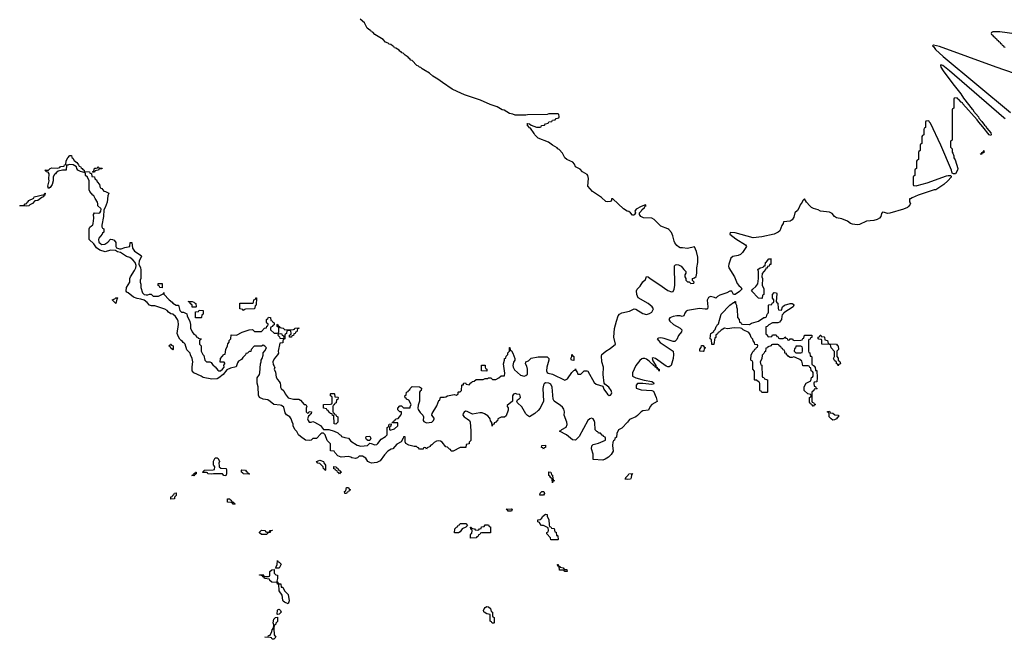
# Model space of a CAD drawing. Header units: inches. Extents: x 2397558 to 2568646, y 256209 to 449595.
# Tile 20 of 85: x 2469986 to 2481082, y 298046 to 305025. Entities that reach past the tile are written whole.
import ezdxf

# ---------------------------------------------------------------- set-up
doc = ezdxf.new("R2010")
doc.units = ezdxf.units.IN
doc.header["$MEASUREMENT"] = 0
for name, color, linetype in [('C4279', 7, 'Continuous'), ('C4360', 7, 'Continuous'), ('C4370', 7, 'Continuous'), ('C4380', 7, 'Continuous')]:
    doc.layers.add(name, color=color, linetype=linetype)

msp = doc.modelspace()

# ---------------------------------------------------------------- linework, layer by layer
at = {"layer": 'C4279', "color": 6}
for points in [[(2471950, 299888), (2471926, 299890), (2471942, 299898), (2471950, 299914), (2471962, 299918), (2471966, 299930), (2471974, 299930), (2471974, 299910), (2471958, 299902)], [(2472570, 299906), (2472506, 299910), (2472502, 299922), (2472486, 299930), (2472486, 299950), (2472490, 299954), (2472532, 299952), (2472538, 299938), (2472554, 299930), (2472558, 299918), (2472574, 299910)], [(2473590, 299908), (2473582, 299922), (2473566, 299930), (2473562, 299942), (2473546, 299950), (2473542, 299962), (2473527, 299967), (2473527, 299993), (2473554, 299990), (2473558, 299978), (2473570, 299974), (2473574, 299954), (2473594, 299950), (2473598, 299938), (2473614, 299930), (2473598, 299922)], [(2475990, 299809), (2475987, 299847), (2475982, 299862), (2475970, 299866), (2475962, 299882), (2475948, 299890), (2475950, 299931), (2475972, 299930), (2475978, 299898), (2475990, 299894), (2475992, 299888), (2475998, 299838), (2476011, 299830), (2475994, 299826)], [(2476830, 299846), (2476806, 299850), (2476818, 299862), (2476818, 299870), (2476844, 299896), (2476850, 299911), (2476890, 299912), (2476882, 299898), (2476877, 299863), (2476870, 299848)], [(2473649, 299689), (2473648, 299710), (2473662, 299718), (2473670, 299754), (2473690, 299754), (2473698, 299738), (2473714, 299730), (2473698, 299722), (2473693, 299707), (2473678, 299702), (2473670, 299689)], [(2475890, 299669), (2475848, 299670), (2475850, 299692), (2475870, 299711), (2475891, 299711), (2475902, 299690)], [(2471690, 299626), (2471690, 299650), (2471704, 299656), (2471710, 299671), (2471724, 299676), (2471730, 299692), (2471750, 299694), (2471750, 299666), (2471732, 299648), (2471730, 299629)], [(2472390, 299568), (2472382, 299582), (2472370, 299586), (2472329, 299589), (2472328, 299630), (2472354, 299630), (2472358, 299618), (2472370, 299614), (2472378, 299598), (2472394, 299590), (2472398, 299578), (2472413, 299573), (2472410, 299568)], [(2475490, 299488), (2475482, 299502), (2475469, 299510), (2475530, 299514), (2475534, 299510), (2475530, 299488)], [(2476034, 299214), (2476046, 299214), (2476050, 299212), (2476051, 299209), (2476054, 299170), (2476050, 299166), (2475970, 299168), (2475968, 299188), (2475927, 299233), (2475926, 299250), (2475942, 299258), (2475946, 299270), (2475942, 299302), (2475890, 299328), (2475867, 299327), (2475846, 299350), (2475842, 299362), (2475826, 299370), (2475826, 299390), (2475850, 299394), (2475869, 299411), (2475878, 299430), (2475910, 299454), (2475932, 299450), (2475932, 299430), (2475950, 299394), (2475952, 299332), (2475958, 299318), (2475970, 299314), (2475978, 299298), (2476010, 299294), (2476018, 299258), (2476030, 299254)], [(2472710, 299226), (2472690, 299246), (2472690, 299252), (2472710, 299274), (2472750, 299272), (2472758, 299258), (2472770, 299254), (2472802, 299258), (2472806, 299270), (2472812, 299272), (2472830, 299274), (2472834, 299270), (2472814, 299266), (2472810, 299248), (2472778, 299242), (2472770, 299226)], [(2474930, 299246), (2474887, 299247), (2474890, 299292), (2474908, 299310), (2474923, 299317), (2474929, 299330), (2474943, 299337), (2474950, 299351), (2475014, 299350), (2475033, 299327), (2475014, 299310), (2474971, 299289), (2474950, 299258)], [(2475067, 299187), (2475068, 299228), (2475070, 299234), (2475082, 299238), (2475086, 299270), (2475082, 299282), (2475070, 299286), (2475066, 299310), (2475074, 299310), (2475078, 299298), (2475112, 299292), (2475118, 299278), (2475150, 299274), (2475162, 299278), (2475166, 299290), (2475186, 299294), (2475190, 299312), (2475222, 299318), (2475230, 299334), (2475270, 299334), (2475278, 299318), (2475290, 299314), (2475290, 299246), (2475190, 299246), (2475178, 299242), (2475173, 299227), (2475158, 299222), (2475153, 299207), (2475138, 299202), (2475130, 299189)], [(2472867, 298847), (2472878, 298862), (2472888, 298890), (2472890, 298934), (2472898, 298918), (2472910, 298914), (2472931, 298891), (2472910, 298849)], [(2473010, 298446), (2472970, 298464), (2472956, 298476), (2472950, 298488), (2472942, 298542), (2472909, 298591), (2472906, 298666), (2472890, 298668), (2472886, 298686), (2472826, 298690), (2472806, 298710), (2472802, 298722), (2472746, 298730), (2472742, 298742), (2472728, 298748), (2472722, 298762), (2472690, 298768), (2472690, 298772), (2472730, 298774), (2472738, 298758), (2472750, 298754), (2472790, 298754), (2472802, 298758), (2472806, 298770), (2472806, 298810), (2472826, 298830), (2472853, 298833), (2472854, 298790), (2472872, 298772), (2472892, 298770), (2472892, 298732), (2472882, 298702), (2472894, 298690), (2472898, 298678), (2472912, 298672), (2472930, 298671), (2472934, 298634), (2472950, 298632), (2472971, 298591), (2473010, 298551), (2473021, 298479)], [(2476150, 298808), (2476129, 298809), (2476122, 298822), (2476110, 298826), (2476070, 298826), (2476066, 298866), (2476050, 298868), (2476048, 298890), (2476053, 298887), (2476053, 298873), (2476074, 298870), (2476078, 298858), (2476110, 298852), (2476118, 298838), (2476133, 298833), (2476150, 298832), (2476154, 298810)], [(2472890, 298326), (2472889, 298329), (2472890, 298374), (2472898, 298382), (2472910, 298385), (2472925, 298370), (2472931, 298350), (2472910, 298328)], [(2475330, 298228), (2475309, 298229), (2475302, 298242), (2475286, 298250), (2475286, 298326), (2475250, 298334), (2475222, 298350), (2475217, 298357), (2475213, 298370), (2475221, 298390), (2475230, 298405), (2475250, 298416), (2475270, 298412), (2475290, 298392), (2475298, 298358), (2475314, 298350), (2475314, 298310), (2475318, 298298), (2475334, 298290), (2475334, 298230)], [(2472830, 298046), (2472822, 298062), (2472807, 298067), (2472748, 298070), (2472786, 298074), (2472788, 298090), (2472809, 298091), (2472827, 298133), (2472830, 298152), (2472848, 298172), (2472849, 298210), (2472844, 298230), (2472850, 298272), (2472870, 298291), (2472890, 298294), (2472890, 298248), (2472874, 298226), (2472870, 298208), (2472854, 298206), (2472851, 298169), (2472855, 298095), (2472871, 298069), (2472850, 298048)]]:
    msp.add_lwpolyline(points, close=True, dxfattribs=at)
for points in [[(2472233, 300000), (2472234, 299990), (2472253, 299973), (2472312, 299970), (2472318, 299950), (2472318, 299910), (2472310, 299889), (2472288, 299890), (2472270, 299908), (2472170, 299909), (2472150, 299905), (2472106, 299910), (2472102, 299922), (2472090, 299926), (2472050, 299926), (2472046, 299930), (2472062, 299938), (2472066, 299950), (2472069, 299951), (2472167, 299953), (2472182, 299958), (2472186, 299990), (2472177, 300000)], [(2473433, 300000), (2473434, 299950), (2473430, 299946), (2473422, 299962), (2473410, 299966), (2473406, 299990), (2473396, 300000)]]:
    msp.add_lwpolyline(points, dxfattribs=at)
at = {"layer": 'C4360', "color": 6}
msp.add_lwpolyline([(2470000, 302929), (2469986, 302930), (2470000, 302931)], dxfattribs=at)
at = {"layer": 'C4370', "color": 6}
for points in [[(2480000, 302917), (2479990, 302909), (2479945, 302890), (2479790, 302845), (2479764, 302844), (2479730, 302855), (2479710, 302857), (2479697, 302843), (2479690, 302810), (2479676, 302790), (2479650, 302773), (2479610, 302763), (2479530, 302755), (2479450, 302717), (2479425, 302715), (2479370, 302722), (2479350, 302730), (2479314, 302754), (2479250, 302783), (2479190, 302792), (2479167, 302810), (2479141, 302841), (2479110, 302859), (2479010, 302870), (2478984, 302884), (2478930, 302900), (2478910, 302910), (2478889, 302930), (2478854, 302970), (2478830, 303009), (2478811, 302989), (2478803, 302970), (2478781, 302939), (2478770, 302908), (2478750, 302876), (2478722, 302850), (2478710, 302802), (2478693, 302770), (2478670, 302755), (2478593, 302747), (2478591, 302731), (2478574, 302706), (2478553, 302647), (2478533, 302630), (2478490, 302610), (2478350, 302578), (2478250, 302568), (2478050, 302624), (2477991, 302629), (2477987, 302610), (2478058, 302558), (2478167, 302490), (2478176, 302470), (2478130, 302401), (2478110, 302382), (2478083, 302370), (2478023, 302357), (2478000, 302340), (2477976, 302270), (2477974, 302250), (2477979, 302230), (2478042, 302130), (2478073, 302053), (2478090, 302030), (2478118, 302010), (2478125, 301990), (2478098, 301962), (2478050, 301929), (2478029, 301929), (2478010, 301966), (2477990, 301968), (2477954, 301950), (2477877, 301923), (2477850, 301909), (2477830, 301889), (2477817, 301897), (2477770, 301907), (2477750, 301897), (2477734, 301866), (2477741, 301790), (2477738, 301770), (2477730, 301765), (2477710, 301763), (2477647, 301773), (2477512, 301748), (2477498, 301742), (2477481, 301719), (2477470, 301690), (2477450, 301681), (2477428, 301688), (2477392, 301688), (2477350, 301682), (2477313, 301667), (2477301, 301650), (2477311, 301630), (2477354, 301590), (2477430, 301550), (2477448, 301530), (2477443, 301510), (2477412, 301468), (2477390, 301422), (2477370, 301400), (2477350, 301401), (2477250, 301433), (2477210, 301441), (2477183, 301437), (2477171, 301430), (2477184, 301410), (2477205, 301390), (2477350, 301290), (2477355, 301255), (2477350, 301210), (2477326, 301130), (2477304, 301116), (2477290, 301115), (2477270, 301123), (2477150, 301209), (2477123, 301217), (2477112, 301210), (2477122, 301182), (2477156, 301130), (2477154, 301114), (2477170, 301111), (2477172, 301092), (2477191, 301090), (2477193, 301067), (2477188, 301072), (2477188, 301088), (2477169, 301090), (2477168, 301108), (2477150, 301109), (2477144, 301124), (2477130, 301129), (2477123, 301143), (2477110, 301149), (2477080, 301180), (2477050, 301201), (2477030, 301209), (2477010, 301209), (2476996, 301204), (2476975, 301185), (2476931, 301129), (2476891, 301049), (2476892, 301010), (2476930, 300990), (2477023, 300963), (2477111, 300950), (2477130, 300937), (2477133, 300930), (2477130, 300921), (2477110, 300916), (2477010, 300929), (2476950, 300928), (2476932, 300910), (2476933, 300873), (2476990, 300856), (2477110, 300850), (2477130, 300842), (2477160, 300770), (2477170, 300726), (2477110, 300689), (2477091, 300670), (2477074, 300626), (2477010, 300621), (2476990, 300610), (2476950, 300567), (2476930, 300552), (2476858, 300522), (2476834, 300490), (2476770, 300423), (2476735, 300405), (2476715, 300365), (2476710, 300322), (2476694, 300306), (2476690, 300290), (2476677, 300283), (2476672, 300268), (2476666, 300230), (2476674, 300166), (2476651, 300129), (2476621, 300099), (2476584, 300076), (2476556, 300064), (2476450, 300070), (2476449, 300130), (2476429, 300190), (2476434, 300226), (2476450, 300239), (2476510, 300256), (2476586, 300290), (2476586, 300310), (2476582, 300322), (2476566, 300330), (2476562, 300342), (2476550, 300346), (2476530, 300366), (2476510, 300366), (2476502, 300382), (2476490, 300386), (2476470, 300406), (2476467, 300487), (2476461, 300510), (2476449, 300529), (2476430, 300537), (2476410, 300529), (2476390, 300509), (2476290, 300330), (2476250, 300289), (2476214, 300294), (2476149, 300349), (2476069, 300389), (2476084, 300396), (2476095, 300410), (2476143, 300437), (2476156, 300464), (2476153, 300490), (2476122, 300570), (2476124, 300610), (2476118, 300638), (2476102, 300662), (2476081, 300681), (2476010, 300730), (2475996, 300750), (2475985, 300885), (2475970, 300919), (2475950, 300930), (2475910, 300933), (2475898, 300922), (2475890, 300909), (2475883, 300870), (2475889, 300730), (2475850, 300648), (2475830, 300624), (2475790, 300590), (2475730, 300553), (2475710, 300566), (2475690, 300587), (2475644, 300664), (2475596, 300710), (2475589, 300730), (2475595, 300745), (2475620, 300760), (2475628, 300770), (2475627, 300787), (2475622, 300802), (2475590, 300808), (2475575, 300815), (2475550, 300809), (2475539, 300790), (2475541, 300730), (2475481, 300679), (2475478, 300670), (2475490, 300652), (2475490, 300626), (2475470, 300562), (2475450, 300548), (2475410, 300548), (2475374, 300530), (2475370, 300506), (2475358, 300502), (2475354, 300490), (2475334, 300486), (2475332, 300470), (2475313, 300467), (2475310, 300446), (2475308, 300488), (2475290, 300506), (2475289, 300529), (2475282, 300542), (2475262, 300562), (2475225, 300585), (2475196, 300596), (2475170, 300598), (2475090, 300583), (2475030, 300612), (2475010, 300615), (2474994, 300606), (2474982, 300590), (2474979, 300570), (2474994, 300550), (2475030, 300530), (2475054, 300510), (2475061, 300490), (2475070, 300394), (2475070, 300286), (2475053, 300267), (2475050, 300246), (2475018, 300242), (2475012, 300208), (2474950, 300208), (2474870, 300166), (2474850, 300166), (2474842, 300182), (2474830, 300186), (2474806, 300210), (2474790, 300214), (2474748, 300268), (2474730, 300279), (2474710, 300282), (2474684, 300277), (2474658, 300262), (2474630, 300236), (2474613, 300227), (2474610, 300218), (2474578, 300202), (2474570, 300188), (2474562, 300202), (2474550, 300206), (2474538, 300202), (2474532, 300188), (2474490, 300186), (2474482, 300202), (2474470, 300206), (2474458, 300218), (2474430, 300219), (2474370, 300233), (2474337, 300250), (2474329, 300270), (2474330, 300326), (2474310, 300326), (2474307, 300310), (2474286, 300270), (2474237, 300243), (2474190, 300190), (2474173, 300187), (2474136, 300164), (2474096, 300124), (2474050, 300056), (2474010, 300039), (2473950, 300029), (2473930, 300036), (2473909, 300050), (2473885, 300085), (2473850, 300109), (2473810, 300109), (2473791, 300089), (2473770, 300082), (2473730, 300090), (2473718, 300098), (2473690, 300106), (2473610, 300099), (2473572, 300112), (2473538, 300150), (2473530, 300166), (2473490, 300169), (2473489, 300249), (2473450, 300284), (2473428, 300348), (2473410, 300367), (2473390, 300368), (2473378, 300362), (2473330, 300309), (2473290, 300308), (2473269, 300289), (2473250, 300287), (2473208, 300290), (2473149, 300330), (2473129, 300349), (2473110, 300388), (2473088, 300410), (2473069, 300449), (2473069, 300470), (2473055, 300495), (2473044, 300530), (2473029, 300550), (2472993, 300573), (2472977, 300597), (2472961, 300661), (2472938, 300678), (2472923, 300683), (2472850, 300690), (2472810, 300725), (2472782, 300742), (2472729, 300749), (2472689, 300769), (2472676, 300796), (2472675, 300890), (2472664, 300930), (2472662, 300990), (2472690, 301030), (2472694, 301046), (2472701, 301150), (2472709, 301170), (2472709, 301190), (2472719, 301210), (2472728, 301248), (2472729, 301271), (2472750, 301294), (2472768, 301330), (2472750, 301348), (2472730, 301358), (2472710, 301348), (2472630, 301346), (2472594, 301310), (2472590, 301288), (2472573, 301287), (2472554, 301270), (2472534, 301266), (2472532, 301250), (2472500, 301220), (2472484, 301196), (2472450, 301178), (2472440, 301160), (2472425, 301115), (2472361, 301099), (2472319, 301081), (2472279, 301030), (2472230, 300990), (2472210, 300979), (2472150, 300976), (2472053, 300993), (2472030, 301009), (2471950, 301048), (2471929, 301069), (2471930, 301114), (2471939, 301170), (2471929, 301209), (2471909, 301250), (2471908, 301270), (2471870, 301306), (2471849, 301370), (2471841, 301381), (2471829, 301390), (2471822, 301402), (2471806, 301410), (2471790, 301426), (2471774, 301454), (2471762, 301490), (2471774, 301590), (2471773, 301630), (2471765, 301650), (2471741, 301681), (2471710, 301707), (2471690, 301713), (2471662, 301730), (2471649, 301749), (2471623, 301763), (2471510, 301801), (2471470, 301801), (2471450, 301809), (2471421, 301841), (2471387, 301867), (2471350, 301879), (2471310, 301883), (2471270, 301899), (2471210, 301949), (2471195, 301955), (2471187, 301967), (2471190, 302010), (2471229, 302070), (2471228, 302110), (2471234, 302130), (2471280, 302200), (2471293, 302230), (2471297, 302257), (2471289, 302290), (2471260, 302320), (2471226, 302346), (2471190, 302359), (2471121, 302401), (2471089, 302410), (2471065, 302425), (2471010, 302430), (2470950, 302412), (2470890, 302430), (2470850, 302457), (2470820, 302500), (2470770, 302549), (2470769, 302671), (2470778, 302690), (2470795, 302705), (2470809, 302711), (2470815, 302730), (2470823, 302790), (2470819, 302830), (2470830, 302851), (2470870, 302846), (2470890, 302851), (2470901, 302870), (2470904, 302890), (2470899, 302899), (2470866, 302930), (2470868, 302950), (2470862, 302970), (2470837, 303010), (2470823, 303043), (2470810, 303049), (2470776, 303090), (2470770, 303110), (2470769, 303210), (2470750, 303250), (2470729, 303270), (2470729, 303289), (2470722, 303302), (2470670, 303315), (2470642, 303330), (2470629, 303350), (2470628, 303368), (2470590, 303389), (2470545, 303395), (2470527, 303387), (2470513, 303387), (2470511, 303330), (2470470, 303329), (2470421, 303319), (2470398, 303302), (2470391, 303290), (2470377, 303283), (2470365, 303255), (2470363, 303210), (2470351, 303170), (2470330, 303135), (2470310, 303122), (2470304, 303150), (2470319, 303210), (2470315, 303230), (2470318, 303290), (2470308, 303308), (2470286, 303310), (2470282, 303322), (2470268, 303330), (2470309, 303331), (2470328, 303350), (2470350, 303355), (2470409, 303351), (2470438, 303362), (2470446, 303370), (2470486, 303374), (2470490, 303392), (2470506, 303394), (2470510, 303434), (2470528, 303470), (2470550, 303494), (2470570, 303494), (2470572, 303472), (2470585, 303465), (2470600, 303440), (2470630, 303418), (2470640, 303400), (2470650, 303391), (2470655, 303375), (2470670, 303371), (2470677, 303357), (2470691, 303350), (2470696, 303336), (2470712, 303330), (2470714, 303314), (2470774, 303310), (2470778, 303298), (2470794, 303294), (2470798, 303258), (2470830, 303254), (2470832, 303232), (2470850, 303222), (2470860, 303200), (2470886, 303170), (2470891, 303131), (2470910, 303122), (2470935, 303095), (2470954, 303090), (2470991, 303071), (2470978, 303042), (2470970, 302969), (2470950, 302909), (2470936, 302884), (2470930, 302808), (2470911, 302711), (2470912, 302692), (2470918, 302678), (2470934, 302670), (2470934, 302630), (2470918, 302622), (2470914, 302610), (2470876, 302564), (2470873, 302550), (2470879, 302519), (2470899, 302499), (2470910, 302493), (2470944, 302496), (2470981, 302519), (2471010, 302552), (2471030, 302551), (2471050, 302542), (2471070, 302514), (2471071, 302471), (2471077, 302457), (2471110, 302443), (2471130, 302444), (2471170, 302458), (2471226, 302470), (2471230, 302514), (2471250, 302514), (2471256, 302450), (2471279, 302419), (2471354, 302370), (2471357, 302357), (2471333, 302310), (2471330, 302270), (2471348, 302230), (2471351, 302209), (2471351, 302111), (2471345, 302090), (2471345, 302070), (2471352, 302048), (2471352, 302008), (2471371, 301950), (2471390, 301931), (2471410, 301926), (2471430, 301925), (2471450, 301932), (2471468, 301932), (2471492, 301912), (2471550, 301911), (2471602, 301938), (2471610, 301952), (2471612, 301932), (2471671, 301871), (2471704, 301844), (2471711, 301831), (2471750, 301811), (2471774, 301810), (2471791, 301751), (2471810, 301731), (2471831, 301731), (2471871, 301711), (2471872, 301690), (2471905, 301625), (2471911, 301591), (2471911, 301550), (2471931, 301510), (2471950, 301482), (2471972, 301470), (2471974, 301454), (2471994, 301450), (2471998, 301438), (2472031, 301431), (2472030, 301426), (2472018, 301422), (2472014, 301410), (2472014, 301370), (2472032, 301350), (2472032, 301290), (2472050, 301254), (2472062, 301242), (2472072, 301190), (2472090, 301172), (2472127, 301173), (2472144, 301164), (2472160, 301140), (2472174, 301130), (2472178, 301118), (2472190, 301114), (2472218, 301078), (2472230, 301071), (2472250, 301071), (2472272, 301088), (2472289, 301110), (2472288, 301132), (2472298, 301150), (2472296, 301156), (2472290, 301166), (2472247, 301167), (2472249, 301210), (2472287, 301253), (2472302, 301258), (2472308, 301310), (2472328, 301350), (2472330, 301374), (2472347, 301393), (2472348, 301412), (2472366, 301430), (2472370, 301474), (2472430, 301472), (2472494, 301506), (2472572, 301532), (2472610, 301534), (2472633, 301513), (2472710, 301514), (2472746, 301550), (2472766, 301554), (2472770, 301574), (2472782, 301578), (2472786, 301590), (2472782, 301602), (2472770, 301606), (2472767, 301613), (2472766, 301650), (2472782, 301658), (2472790, 301674), (2472812, 301672), (2472818, 301638), (2472833, 301633), (2472838, 301618), (2472854, 301610), (2472853, 301587), (2472838, 301582), (2472834, 301570), (2472818, 301562), (2472814, 301550), (2472814, 301530), (2472853, 301493), (2472887, 301493), (2472902, 301498), (2472906, 301510), (2472906, 301550), (2472902, 301562), (2472886, 301570), (2472886, 301590), (2472890, 301594), (2472898, 301578), (2472914, 301570), (2472918, 301558), (2472954, 301550), (2472973, 301533), (2473070, 301534), (2473082, 301538), (2473088, 301552), (2473130, 301554), (2473130, 301546), (2473118, 301542), (2473112, 301528), (2473110, 301508), (2473094, 301506), (2473092, 301490), (2473074, 301486), (2473070, 301468), (2473054, 301466), (2473050, 301448), (2473026, 301450), (2473027, 301473), (2473042, 301478), (2473046, 301490), (2473042, 301522), (2473030, 301526), (2472998, 301522), (2472994, 301490), (2472978, 301482), (2472974, 301470), (2472974, 301430), (2472958, 301422), (2472952, 301408), (2472950, 301386), (2472918, 301382), (2472898, 301290), (2472901, 301270), (2472893, 301250), (2472855, 301205), (2472840, 301170), (2472841, 301141), (2472851, 301129), (2472854, 301114), (2472862, 301110), (2472854, 301090), (2472870, 301054), (2472878, 300998), (2472891, 300971), (2472910, 300951), (2472921, 300930), (2472926, 300910), (2472925, 300885), (2472932, 300870), (2472963, 300843), (2472977, 300810), (2473010, 300767), (2473070, 300750), (2473131, 300751), (2473150, 300741), (2473190, 300692), (2473211, 300690), (2473222, 300670), (2473214, 300650), (2473214, 300610), (2473230, 300594), (2473242, 300598), (2473248, 300612), (2473274, 300610), (2473270, 300586), (2473258, 300582), (2473254, 300570), (2473241, 300559), (2473231, 300530), (2473236, 300510), (2473250, 300491), (2473270, 300491), (2473290, 300499), (2473310, 300493), (2473376, 300456), (2473410, 300411), (2473470, 300411), (2473530, 300391), (2473571, 300371), (2473590, 300352), (2473605, 300345), (2473611, 300331), (2473650, 300318), (2473690, 300311), (2473718, 300278), (2473790, 300231), (2473830, 300223), (2473906, 300230), (2473909, 300231), (2473930, 300254), (2473948, 300252), (2473990, 300236), (2474010, 300241), (2474022, 300250), (2474058, 300302), (2474109, 300331), (2474128, 300350), (2474129, 300431), (2474142, 300438), (2474149, 300471), (2474174, 300474), (2474170, 300446), (2474158, 300442), (2474154, 300430), (2474154, 300410), (2474162, 300402), (2474210, 300418), (2474248, 300450), (2474246, 300486), (2474186, 300486), (2474186, 300490), (2474202, 300498), (2474210, 300514), (2474222, 300518), (2474226, 300530), (2474250, 300532), (2474282, 300570), (2474289, 300590), (2474287, 300607), (2474270, 300609), (2474246, 300630), (2474246, 300650), (2474270, 300674), (2474290, 300674), (2474313, 300653), (2474386, 300654), (2474386, 300666), (2474398, 300690), (2474370, 300738), (2474346, 300750), (2474342, 300762), (2474330, 300766), (2474328, 300790), (2474342, 300798), (2474346, 300830), (2474362, 300838), (2474366, 300850), (2474382, 300858), (2474386, 300870), (2474408, 300892), (2474491, 300891), (2474513, 300873), (2474511, 300850), (2474498, 300842), (2474491, 300829), (2474490, 300730), (2474475, 300685), (2474472, 300650), (2474476, 300636), (2474500, 300600), (2474528, 300570), (2474535, 300550), (2474531, 300510), (2474539, 300499), (2474570, 300486), (2474629, 300491), (2474648, 300510), (2474658, 300530), (2474658, 300538), (2474629, 300569), (2474635, 300590), (2474686, 300674), (2474710, 300734), (2474722, 300738), (2474727, 300773), (2474770, 300772), (2474790, 300778), (2474808, 300790), (2474882, 300802), (2474910, 300794), (2474926, 300810), (2474926, 300830), (2474930, 300834), (2474950, 300834), (2474966, 300850), (2474968, 300908), (2474973, 300913), (2474987, 300913), (2474987, 300927), (2474991, 300931), (2475010, 300934), (2475018, 300918), (2475050, 300914), (2475070, 300934), (2475082, 300938), (2475086, 300950), (2475107, 300953), (2475130, 300972), (2475210, 300974), (2475230, 300982), (2475256, 300984), (2475270, 300991), (2475294, 300990), (2475313, 300973), (2475350, 300972), (2475386, 300990), (2475410, 301012), (2475450, 301014), (2475455, 301045), (2475439, 301150), (2475449, 301190), (2475449, 301210), (2475466, 301214), (2475470, 301234), (2475487, 301253), (2475488, 301272), (2475506, 301290), (2475506, 301334), (2475510, 301334), (2475512, 301312), (2475518, 301298), (2475530, 301294), (2475545, 301270), (2475565, 301210), (2475565, 301190), (2475551, 301169), (2475545, 301130), (2475548, 301110), (2475563, 301083), (2475630, 301020), (2475670, 301011), (2475690, 301017), (2475707, 301033), (2475708, 301090), (2475701, 301121), (2475687, 301150), (2475690, 301170), (2475718, 301182), (2475750, 301211), (2475830, 301228), (2475929, 301229), (2475948, 301210), (2475950, 301190), (2475926, 301110), (2475922, 301070), (2475930, 301051), (2475942, 301042), (2475990, 301031), (2476130, 300964), (2476161, 300979), (2476210, 301052), (2476230, 301074), (2476242, 301078), (2476250, 301094), (2476253, 301073), (2476270, 301054), (2476274, 301034), (2476310, 301032), (2476348, 301070), (2476378, 301070), (2476390, 301065), (2476460, 300940), (2476481, 300921), (2476557, 300897), (2476570, 300864), (2476610, 300807), (2476630, 300791), (2476643, 300797), (2476655, 300810), (2476658, 300822), (2476653, 300850), (2476625, 300885), (2476580, 300920), (2476572, 300932), (2476560, 301030), (2476564, 301110), (2476547, 301170), (2476541, 301239), (2476546, 301254), (2476590, 301290), (2476639, 301321), (2476702, 301370), (2476683, 301450), (2476690, 301545), (2476710, 301630), (2476732, 301690), (2476747, 301710), (2476770, 301722), (2476857, 301743), (2476910, 301767), (2476930, 301764), (2477010, 301716), (2477050, 301706), (2477083, 301717), (2477108, 301732), (2477128, 301770), (2477115, 301790), (2477067, 301827), (2476954, 301894), (2476942, 301930), (2476938, 301970), (2476945, 301990), (2476978, 302022), (2477010, 302073), (2477040, 302100), (2477050, 302131), (2477070, 302130), (2477090, 302110), (2477190, 302047), (2477290, 301975), (2477330, 301961), (2477350, 301965), (2477363, 301990), (2477370, 302030), (2477367, 302253), (2477377, 302263), (2477390, 302267), (2477410, 302265), (2477441, 302250), (2477470, 302212), (2477494, 302190), (2477494, 302170), (2477482, 302150), (2477482, 302130), (2477492, 302110), (2477494, 302090), (2477513, 302073), (2477532, 302072), (2477550, 302054), (2477582, 302058), (2477586, 302070), (2477568, 302088), (2477568, 302110), (2477590, 302118), (2477610, 302134), (2477616, 302170), (2477617, 302230), (2477629, 302290), (2477629, 302350), (2477613, 302413), (2477590, 302466), (2477510, 302447), (2477457, 302457), (2477430, 302456), (2477410, 302466), (2477390, 302481), (2477370, 302510), (2477360, 302530), (2477345, 302590), (2477330, 302629), (2477301, 302661), (2477289, 302670), (2477210, 302700), (2477135, 302775), (2477110, 302790), (2477015, 302795), (2476986, 302810), (2476972, 302830), (2476969, 302851), (2476989, 302870), (2476996, 302884), (2477028, 302910), (2477035, 302925), (2477046, 302930), (2477038, 302938), (2476990, 302922), (2476932, 302890), (2476918, 302870), (2476925, 302850), (2476916, 302830), (2476910, 302824), (2476890, 302824), (2476869, 302849), (2476850, 302864), (2476830, 302870), (2476790, 302896), (2476670, 303008), (2476654, 303006), (2476654, 302994), (2476644, 302976), (2476610, 302972), (2476590, 302978), (2476542, 303022), (2476441, 303090), (2476389, 303150), (2476395, 303235), (2476389, 303269), (2476380, 303280), (2476330, 303313), (2476303, 303343), (2476250, 303369), (2476237, 303397), (2476219, 303419), (2476150, 303450), (2476130, 303470), (2476103, 303523), (2476064, 303564), (2476050, 303570), (2476041, 303581), (2475990, 303610), (2475944, 303644), (2475830, 303690), (2475790, 303730), (2475785, 303745), (2475743, 303803), (2475730, 303807), (2475721, 303821), (2475707, 303830), (2475707, 303847), (2475702, 303850), (2475710, 303856), (2475731, 303851), (2475750, 303838), (2475810, 303814), (2475850, 303814), (2475862, 303818), (2475867, 303833), (2475902, 303838), (2475910, 303854), (2475942, 303858), (2475950, 303874), (2475982, 303878), (2475990, 303894), (2476022, 303898), (2476030, 303914), (2476062, 303918), (2476066, 303930), (2476062, 303962), (2476050, 303966), (2475950, 303966), (2475930, 303958), (2475710, 303954), (2475690, 303949), (2475570, 303950), (2475542, 303962), (2475505, 303970), (2475445, 304005), (2475422, 304010), (2475365, 304045), (2475287, 304070), (2475178, 304118), (2475000, 304180), (2474915, 304215), (2474861, 304241), (2474750, 304316), (2474697, 304357), (2474642, 304390), (2474603, 304423), (2474542, 304462), (2474522, 304470), (2474505, 304485), (2474490, 304490), (2474481, 304501), (2474463, 304510), (2474407, 304567), (2474395, 304570), (2474384, 304584), (2474370, 304590), (2474363, 304603), (2474330, 304625), (2474307, 304647), (2474294, 304650), (2474284, 304664), (2474270, 304670), (2474262, 304682), (2474226, 304706), (2474210, 304710), (2474203, 304723), (2474187, 304730), (2474167, 304747), (2474150, 304750), (2474140, 304760), (2474110, 304773), (2474082, 304802), (2473990, 304858), (2473965, 304885), (2473950, 304890), (2473942, 304902), (2473930, 304906), (2473902, 304930), (2473870, 304990), (2473822, 305030)], [(2470000, 302931), (2470027, 302933), (2470042, 302938), (2470046, 302950), (2470065, 302955), (2470069, 302970), (2470083, 302977), (2470089, 302990), (2470144, 303016), (2470150, 303030), (2470262, 303058), (2470270, 303070), (2470274, 303070), (2470271, 303050), (2470258, 303042), (2470251, 303030), (2470236, 303024), (2470192, 302990), (2470157, 302983), (2470130, 302954), (2470100, 302940), (2470090, 302930), (2470065, 302925), (2470000, 302929)], [(2472177, 300000), (2472169, 300009), (2472170, 300054), (2472188, 300090), (2472210, 300091), (2472224, 300084), (2472238, 300050), (2472232, 300030), (2472233, 300000)], [(2473396, 300000), (2473388, 300008), (2473370, 300026), (2473346, 300030), (2473329, 300050), (2473370, 300065), (2473411, 300050), (2473412, 300032), (2473433, 300007), (2473433, 300000)]]:
    msp.add_lwpolyline(points, dxfattribs=at)
for points in [[(2470806, 303306), (2470810, 303314), (2470822, 303318), (2470830, 303351), (2470848, 303352), (2470862, 303358), (2470870, 303371), (2470878, 303358), (2470914, 303354), (2470910, 303346), (2470878, 303342), (2470874, 303330), (2470852, 303328), (2470838, 303322), (2470830, 303306)], [(2478350, 301886), (2478310, 301888), (2478234, 301970), (2478249, 301990), (2478282, 302018), (2478303, 302050), (2478310, 302110), (2478310, 302190), (2478305, 302210), (2478329, 302230), (2478363, 302237), (2478370, 302251), (2478388, 302252), (2478390, 302291), (2478402, 302298), (2478430, 302331), (2478449, 302331), (2478450, 302334), (2478450, 302268), (2478434, 302266), (2478432, 302250), (2478414, 302246), (2478410, 302228), (2478394, 302226), (2478392, 302210), (2478353, 302167), (2478351, 302130), (2478357, 302110), (2478354, 302034), (2478370, 301994), (2478371, 301929), (2478358, 301922), (2478354, 301890)], [(2471590, 302006), (2471566, 302010), (2471562, 302022), (2471546, 302030), (2471547, 302053), (2471590, 302052)], [(2478570, 301754), (2478582, 301790), (2478604, 301810), (2478668, 301830), (2478691, 301830), (2478702, 301822), (2478710, 301810), (2478702, 301790), (2478596, 301724), (2478590, 301709), (2478580, 301700), (2478574, 301686), (2478570, 301649), (2478550, 301617), (2478530, 301609), (2478470, 301609), (2478430, 301589), (2478410, 301568), (2478394, 301566), (2478394, 301490), (2478398, 301478), (2478410, 301474), (2478418, 301458), (2478430, 301454), (2478462, 301458), (2478470, 301474), (2478510, 301474), (2478518, 301458), (2478533, 301453), (2478538, 301438), (2478550, 301434), (2478590, 301434), (2478602, 301438), (2478610, 301454), (2478618, 301438), (2478633, 301433), (2478638, 301418), (2478650, 301414), (2478662, 301418), (2478668, 301432), (2478694, 301430), (2478698, 301418), (2478713, 301413), (2478790, 301414), (2478802, 301418), (2478810, 301434), (2478822, 301438), (2478830, 301472), (2478914, 301470), (2478913, 301447), (2478898, 301442), (2478893, 301427), (2478878, 301422), (2478874, 301410), (2478874, 301290), (2478878, 301278), (2478891, 301271), (2478894, 301234), (2478906, 301234), (2478912, 301228), (2478914, 301150), (2478918, 301138), (2478934, 301130), (2478938, 301118), (2478950, 301114), (2478954, 301074), (2478970, 301072), (2478974, 300990), (2478970, 300946), (2478938, 300942), (2478934, 300930), (2478938, 300898), (2478953, 300893), (2478958, 300878), (2478972, 300870), (2478970, 300866), (2478938, 300862), (2478934, 300850), (2478914, 300830), (2478914, 300730), (2478918, 300718), (2478930, 300714), (2478938, 300698), (2478954, 300690), (2478938, 300682), (2478930, 300668), (2478922, 300682), (2478910, 300686), (2478902, 300702), (2478890, 300706), (2478887, 300713), (2478888, 300770), (2478902, 300778), (2478906, 300790), (2478902, 300802), (2478866, 300810), (2478826, 300850), (2478828, 300890), (2478849, 300930), (2478902, 300958), (2478910, 300994), (2478922, 300998), (2478926, 301010), (2478926, 301050), (2478922, 301062), (2478906, 301070), (2478902, 301102), (2478890, 301106), (2478882, 301122), (2478870, 301126), (2478810, 301126), (2478809, 301150), (2478799, 301179), (2478777, 301197), (2478738, 301218), (2478710, 301229), (2478690, 301222), (2478670, 301222), (2478649, 301230), (2478642, 301242), (2478629, 301250), (2478627, 301267), (2478609, 301270), (2478608, 301288), (2478602, 301302), (2478590, 301306), (2478582, 301322), (2478570, 301326), (2478562, 301342), (2478546, 301350), (2478542, 301362), (2478530, 301366), (2478470, 301366), (2478458, 301362), (2478454, 301350), (2478418, 301342), (2478414, 301330), (2478394, 301326), (2478390, 301289), (2478378, 301282), (2478370, 301266), (2478352, 301248), (2478350, 301206), (2478332, 301170), (2478333, 301153), (2478338, 301138), (2478350, 301134), (2478351, 301129), (2478354, 301010), (2478358, 300998), (2478370, 300994), (2478378, 300978), (2478412, 300968), (2478414, 300830), (2478410, 300826), (2478350, 300826), (2478342, 300842), (2478330, 300846), (2478328, 300852), (2478327, 300927), (2478322, 300942), (2478310, 300946), (2478290, 300966), (2478270, 300966), (2478266, 300970), (2478267, 301067), (2478249, 301090), (2478247, 301167), (2478242, 301182), (2478230, 301186), (2478227, 301193), (2478230, 301251), (2478245, 301275), (2478250, 301291), (2478262, 301298), (2478270, 301314), (2478282, 301318), (2478290, 301334), (2478302, 301338), (2478306, 301350), (2478302, 301362), (2478270, 301368), (2478268, 301388), (2478250, 301406), (2478248, 301428), (2478230, 301446), (2478219, 301479), (2478201, 301501), (2478139, 301530), (2478125, 301545), (2478110, 301550), (2478036, 301556), (2477964, 301544), (2477930, 301549), (2477891, 301529), (2477871, 301510), (2477857, 301503), (2477850, 301488), (2477832, 301470), (2477830, 301446), (2477818, 301442), (2477810, 301366), (2477787, 301367), (2477782, 301422), (2477766, 301430), (2477769, 301469), (2477775, 301490), (2477807, 301513), (2477810, 301522), (2477825, 301535), (2477835, 301570), (2477844, 301576), (2477850, 301591), (2477862, 301598), (2477891, 301709), (2477990, 301811), (2478030, 301838), (2478042, 301838), (2478048, 301850), (2478052, 301850), (2478053, 301833), (2478062, 301810), (2478062, 301790), (2478072, 301768), (2478074, 301670), (2478094, 301650), (2478098, 301618), (2478113, 301613), (2478118, 301598), (2478130, 301594), (2478210, 301592), (2478234, 301606), (2478310, 301631), (2478370, 301671), (2478388, 301672), (2478402, 301678), (2478408, 301710), (2478422, 301718), (2478426, 301730), (2478426, 301810), (2478430, 301814), (2478462, 301818), (2478467, 301833), (2478482, 301838), (2478486, 301850), (2478486, 301870), (2478468, 301890), (2478469, 301929), (2478490, 301951), (2478514, 301950), (2478517, 301937), (2478512, 301852), (2478518, 301838), (2478530, 301834), (2478533, 301773), (2478538, 301758)], [(2471070, 301830), (2471028, 301870), (2471060, 301880), (2471070, 301891), (2471090, 301892), (2471091, 301889), (2471082, 301878)], [(2471930, 301786), (2471928, 301808), (2471906, 301830), (2471902, 301842), (2471886, 301850), (2471929, 301851), (2471950, 301845), (2471956, 301836), (2471971, 301830), (2471974, 301790), (2471970, 301786)], [(2472510, 301748), (2472502, 301762), (2472466, 301770), (2472467, 301833), (2472610, 301834), (2472622, 301838), (2472626, 301870), (2472642, 301878), (2472647, 301893), (2472653, 301893), (2472652, 301810), (2472638, 301802), (2472633, 301767), (2472530, 301766), (2472518, 301762)], [(2472030, 301666), (2471967, 301667), (2471967, 301733), (2472002, 301738), (2472010, 301754), (2472052, 301750), (2472052, 301710), (2472038, 301702), (2472034, 301670)], [(2472930, 301486), (2472898, 301482), (2472894, 301470), (2472913, 301453), (2472918, 301438), (2472950, 301434), (2472962, 301438), (2472966, 301450), (2472962, 301462), (2472947, 301467), (2472942, 301482)], [(2471710, 301306), (2471702, 301322), (2471690, 301326), (2471682, 301342), (2471666, 301350), (2471682, 301358), (2471686, 301370), (2471694, 301370), (2471698, 301358), (2471714, 301350), (2471714, 301310)], [(2479210, 301128), (2479206, 301146), (2479190, 301148), (2479189, 301169), (2479170, 301188), (2479158, 301210), (2479167, 301233), (2479168, 301288), (2479129, 301330), (2479128, 301348), (2479122, 301362), (2479107, 301367), (2479026, 301370), (2479026, 301410), (2479022, 301422), (2478990, 301426), (2478986, 301430), (2478986, 301450), (2479002, 301458), (2479006, 301470), (2479014, 301470), (2479018, 301458), (2479050, 301454), (2479054, 301450), (2479058, 301418), (2479091, 301411), (2479098, 301378), (2479113, 301373), (2479190, 301372), (2479198, 301358), (2479211, 301350), (2479214, 301310), (2479194, 301290), (2479193, 301233), (2479210, 301214), (2479211, 301191), (2479230, 301174), (2479234, 301150), (2479218, 301142)], [(2476230, 301186), (2476206, 301190), (2476200, 301200), (2476198, 301210), (2476209, 301230), (2476210, 301254), (2476218, 301238), (2476231, 301231)], [(2477690, 301288), (2477650, 301290), (2477650, 301314), (2477667, 301333), (2477670, 301354), (2477690, 301354), (2477698, 301338), (2477714, 301330), (2477698, 301322), (2477694, 301290)], [(2478787, 301347), (2478734, 301346), (2478730, 301326), (2478718, 301322), (2478714, 301290), (2478733, 301273), (2478790, 301274), (2478802, 301278), (2478807, 301293), (2478807, 301327), (2478802, 301342)], [(2475250, 301068), (2475189, 301069), (2475190, 301134), (2475230, 301132), (2475231, 301111), (2475237, 301097), (2475250, 301090)], [(2473550, 300469), (2473528, 300472), (2473526, 300566), (2473510, 300568), (2473506, 300586), (2473486, 300590), (2473482, 300602), (2473470, 300606), (2473462, 300622), (2473450, 300626), (2473442, 300642), (2473408, 300650), (2473410, 300692), (2473490, 300694), (2473502, 300698), (2473506, 300710), (2473506, 300770), (2473502, 300782), (2473489, 300789), (2473488, 300810), (2473493, 300813), (2473530, 300814), (2473534, 300810), (2473538, 300778), (2473570, 300774), (2473574, 300770), (2473573, 300747), (2473558, 300742), (2473554, 300710), (2473538, 300702), (2473530, 300686), (2473518, 300682), (2473513, 300667), (2473513, 300613), (2473518, 300598), (2473530, 300594), (2473538, 300578), (2473550, 300574), (2473558, 300558), (2473571, 300550), (2473572, 300490)], [(2479150, 300515), (2479130, 300529), (2479109, 300550), (2479107, 300587), (2479102, 300602), (2479090, 300606), (2479088, 300612), (2479110, 300614), (2479118, 300598), (2479150, 300592), (2479173, 300573), (2479214, 300570), (2479214, 300550), (2479198, 300542), (2479190, 300529), (2479170, 300518)], [(2473910, 300286), (2473896, 300296), (2473888, 300310), (2473890, 300332), (2473930, 300334), (2473942, 300310), (2473930, 300286)], [(2475890, 300188), (2475882, 300202), (2475867, 300207), (2475869, 300230), (2475910, 300234), (2475910, 300206), (2475898, 300202)]]:
    msp.add_lwpolyline(points, close=True, dxfattribs=at)
at = {"layer": 'C4380', "color": 6}
for points in [[(2481330, 304847), (2481030, 304889), (2480953, 304887), (2480938, 304882), (2480934, 304870), (2480938, 304858), (2480954, 304850), (2480958, 304838), (2480974, 304830), (2480978, 304818), (2480994, 304810), (2480998, 304798), (2481014, 304790), (2481018, 304778), (2481030, 304774), (2481038, 304758), (2481050, 304754), (2481058, 304738), (2481074, 304730), (2481078, 304718), (2481090, 304714)], [(2481198, 304418), (2480989, 304490), (2480350, 304724), (2480282, 304738), (2480272, 304730), (2480284, 304724), (2480308, 304690), (2480394, 304610), (2481150, 303979)], [(2481090, 303910), (2481078, 303918), (2480463, 304450), (2480390, 304509), (2480365, 304515), (2480362, 304510), (2480367, 304490), (2480391, 304450), (2480501, 304301), (2480590, 304190), (2480622, 304142), (2480718, 304018), (2480730, 304010), (2480736, 303996), (2480790, 303930), (2480796, 303916), (2480830, 303879), (2480858, 303838), (2480870, 303830), (2480884, 303804), (2480930, 303750), (2480934, 303730), (2480930, 303721), (2480910, 303729), (2480840, 303820), (2480793, 303870), (2480776, 303896), (2480616, 304076), (2480610, 304088), (2480597, 304097), (2480570, 304128), (2480555, 304135), (2480550, 304146), (2480518, 304142), (2480514, 304130), (2480514, 304030), (2480498, 304022), (2480494, 304010), (2480494, 303670), (2480478, 303662), (2480474, 303650), (2480474, 303590), (2480494, 303570), (2480493, 303533), (2480502, 303522), (2480512, 303490), (2480512, 303470), (2480527, 303447), (2480558, 303350), (2480556, 303330), (2480531, 303289), (2480508, 303288), (2480495, 303295), (2480485, 303330), (2480365, 303610), (2480250, 303858), (2480234, 303874), (2480230, 303886), (2480198, 303882), (2480194, 303870), (2480194, 303810), (2480178, 303802), (2480174, 303790), (2480174, 303730), (2480158, 303722), (2480154, 303710), (2480154, 303630), (2480138, 303622), (2480134, 303610), (2480134, 303550), (2480118, 303542), (2480114, 303530), (2480114, 303450), (2480098, 303442), (2480094, 303430), (2480094, 303350), (2480078, 303342), (2480074, 303330), (2480074, 303270), (2480058, 303262), (2480054, 303250), (2480054, 303170), (2480058, 303158), (2480090, 303152), (2480101, 303159), (2480211, 303189), (2480430, 303265), (2480450, 303270), (2480474, 303270), (2480482, 303262), (2480483, 303250), (2480446, 303210), (2480399, 303170), (2480310, 303110), (2480291, 303109), (2480111, 303049), (2480042, 303018), (2480026, 303006), (2480014, 303006), (2480013, 302973), (2480022, 302962), (2480025, 302950), (2480017, 302943), (2480015, 302930), (2480000, 302917)]]:
    msp.add_lwpolyline(points, dxfattribs=at)
msp.add_lwpolyline([(2480850, 303524), (2480834, 303526), (2480830, 303510), (2480809, 303509), (2480813, 303513), (2480827, 303513), (2480829, 303530), (2480843, 303537), (2480850, 303551), (2480854, 303550), (2480851, 303549), (2480854, 303534)], close=True, dxfattribs=at)

doc.saveas('drawing.dxf')
